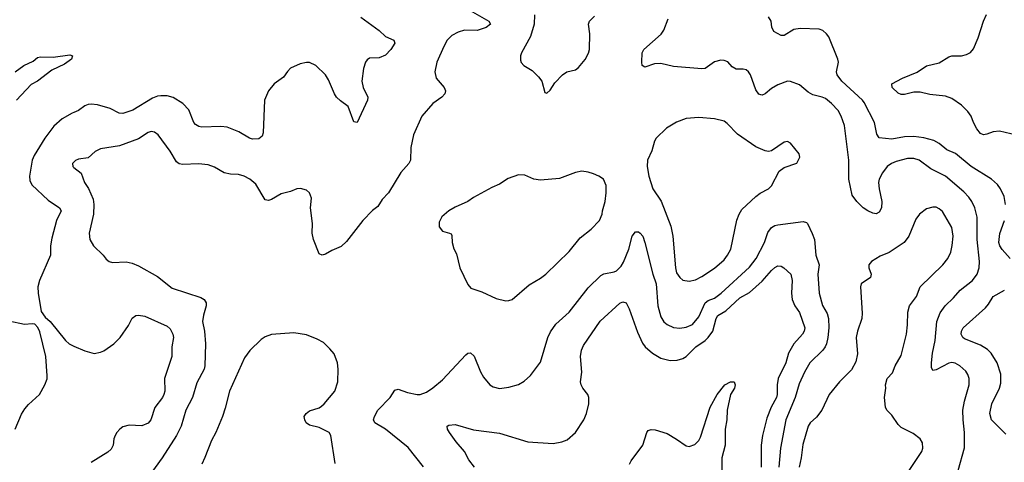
# Model space of a CAD drawing. Header units: inches. Extents: x 1839270 to 1929235, y 762242 to 910350.
# Tile 53 of 256: x 1869658 to 1875881, y 790701 to 793499. Entities that reach past the tile are written whole.
import ezdxf

# ---------------------------------------------------------------- set-up
doc = ezdxf.new("R2010")
doc.units = ezdxf.units.IN
doc.header["$MEASUREMENT"] = 0
doc.layers.add('B8769', color=7, linetype='Continuous')
doc.layers.add('B8779', color=7, linetype='Continuous')

msp = doc.modelspace()

# ---------------------------------------------------------------- linework, layer by layer
at = {"layer": 'B8769', "color": 5}
for points, elevation in [([(1869630, 793168.9), (1869684.4, 793210), (1869742.6, 793237.4), (1869770, 793259.3), (1869790, 793263.8), (1869870, 793263), (1869975.8, 793275.8), (1869991.3, 793270), (1869986, 793250), (1869941.7, 793218.3), (1869860.9, 793179.1), (1869770.3, 793110), (1869730.2, 793089.8), (1869638, 792990)], 680), ([(1870000, 792912.5), (1869990, 792908.2), (1869927.6, 792872.4), (1869874.2, 792825.8), (1869816.3, 792750), (1869750, 792640.5), (1869736.2, 792610), (1869719.5, 792510), (1869722.9, 792482.9), (1869734.6, 792454.6), (1869838.3, 792358.3), (1869910.3, 792310), (1869920.9, 792290), (1869891.3, 792230), (1869862, 792118), (1869854, 792070), (1869854, 792010), (1869783.1, 791850), (1869773.7, 791810), (1869775.3, 791770), (1869794, 791654), (1869818.8, 791618.8), (1869850, 791591), (1869947.6, 791470), (1869970, 791449.1), (1870000, 791436)], 720), ([(1870000, 792598.4), (1869991.6, 792590), (1869994.3, 792570), (1870000, 792565.5)], 740), ([(1869628.7, 790911.3), (1869670, 791004.6), (1869690, 791039), (1869713, 791067), (1869782.6, 791130), (1869816.3, 791190), (1869830.9, 791229.1), (1869831.9, 791248.1), (1869823.8, 791370), (1869785.1, 791525.1), (1869773.8, 791553.8), (1869754.5, 791574.5), (1869736.6, 791576.6), (1869688.9, 791571.1), (1869590, 791592.9)], 720)]:
    msp.add_lwpolyline(points, dxfattribs=dict(at, elevation=elevation))
at = {"layer": 'B8779', "color": 5}
for points, elevation in [([(1872490, 793564.9), (1872624, 793490), (1872634, 793470), (1872605.5, 793450), (1872550, 793431.6), (1872470, 793431.9), (1872430, 793420.6), (1872390, 793398.8), (1872360.3, 793370), (1872338, 793330), (1872294.4, 793230), (1872282.4, 793170), (1872290.4, 793130), (1872340.4, 793070), (1872348.4, 793050), (1872344.4, 793030), (1872325.5, 793010), (1872268.2, 792970), (1872200.3, 792890), (1872146.4, 792770), (1872130.4, 792690), (1872128.5, 792610), (1872117.6, 792590), (1872066.7, 792533.3), (1871990, 792405.2), (1871950, 792362.7), (1871922.3, 792317.7), (1871887.5, 792292.5), (1871827.7, 792230), (1871723.8, 792096.2), (1871690, 792065.1), (1871630, 792039.7), (1871590, 792015.6), (1871569.5, 792009.5), (1871550, 792019), (1871514.5, 792110), (1871506, 792150), (1871509.7, 792210.4), (1871496.9, 792310), (1871501.6, 792370), (1871490, 792404), (1871470, 792421.2), (1871432.5, 792432.5), (1871410.6, 792429.4), (1871370, 792412.3), (1871310, 792398.7), (1871250, 792362.4), (1871230, 792355.1), (1871210, 792360.7), (1871150, 792459.6), (1871112, 792490), (1871076, 792510), (1871040.3, 792520.3), (1870990, 792522.4), (1870950.8, 792530.8), (1870890, 792567.4), (1870850, 792580.9), (1870788.6, 792588.6), (1870690, 792583.1), (1870666.7, 792586.7), (1870650, 792599.6), (1870610, 792667.8), (1870533, 792770), (1870510, 792788), (1870490, 792791.1), (1870470, 792785.4), (1870410, 792746.2), (1870290, 792702.2), (1870170, 792683.5), (1870134.3, 792665.7), (1870090, 792625.1), (1870030, 792616.8), (1870010, 792608.4), (1870000, 792598.4)], 740), ([(1871814.2, 793514.2), (1871930.8, 793430.8), (1871970, 793392.4), (1872022.8, 793370), (1872028.2, 793350), (1872003.1, 793310), (1871970, 793275.6), (1871930, 793256.9), (1871870, 793256.2), (1871854.2, 793245.8), (1871843.8, 793230), (1871830.4, 793190), (1871820.5, 793110), (1871828, 793070), (1871858, 793010), (1871855.5, 792990), (1871790, 792849.2), (1871770, 792853.2), (1871734.3, 792950), (1871685.3, 792985.3), (1871660.3, 793010), (1871647.3, 793030), (1871610, 793118), (1871590, 793149.4), (1871530, 793209.3), (1871490, 793229.2), (1871470, 793229.3), (1871430, 793220.9), (1871370, 793192), (1871350, 793172.3), (1871325.3, 793134.7), (1871267.1, 793092.9), (1871230.6, 793050), (1871205.3, 792990), (1871196.5, 792783.5), (1871190, 792762.7), (1871170, 792745.6), (1871130, 792743.1), (1871110, 792749.7), (1871042.9, 792790), (1870970, 792820.5), (1870930, 792823.5), (1870810, 792820.5), (1870790, 792824.7), (1870770, 792836.9), (1870759.7, 792850), (1870728.2, 792930), (1870689.8, 792969.8), (1870627.7, 793007.7), (1870590, 793017.7), (1870550, 793017.1), (1870530, 793014.6), (1870497.7, 793002.3), (1870372.3, 792927.7), (1870310, 792905.8), (1870287.8, 792907.8), (1870230, 792938.2), (1870150, 792961.1), (1870110, 792965.7), (1870090, 792963.4), (1870070, 792954), (1870030, 792925.5), (1870000, 792912.5)], 720), ([(1872911.8, 793530), (1872908.9, 793471.1), (1872887.2, 793392.8), (1872830.6, 793290), (1872824, 793270), (1872823.5, 793243.5), (1872827.5, 793227.5), (1872844.7, 793210), (1872897.5, 793177.5), (1872936.8, 793136.8), (1872958, 793110), (1872978, 793038), (1872990, 793034), (1873010, 793054), (1873039.3, 793100.7), (1873089.2, 793150), (1873115.3, 793170), (1873170, 793182), (1873190, 793197.3), (1873232.7, 793247.3), (1873252.7, 793287.3), (1873258.7, 793310), (1873261.3, 793410), (1873253.3, 793470), (1873259.6, 793490), (1873290, 793520.3)], 760), ([(1875588.9, 790650), (1875628.6, 790791.4), (1875628.2, 790890), (1875619.8, 790970), (1875619.2, 791030), (1875630, 791087.3), (1875659.7, 791190), (1875658, 791230), (1875650, 791255.1), (1875636.8, 791276.8), (1875599.6, 791310), (1875570, 791328.3), (1875550, 791332.1), (1875530, 791328.4), (1875450, 791286.3), (1875430, 791282), (1875420.7, 791300.7), (1875420.3, 791330), (1875427.3, 791390), (1875444.8, 791470), (1875453.6, 791590), (1875474.4, 791645.6), (1875507.2, 791690), (1875560.4, 791739.6), (1875602.3, 791790), (1875679.1, 791850), (1875708.5, 791890), (1875722, 791930), (1875724.1, 791970), (1875709.9, 792110), (1875708.4, 792250), (1875695.3, 792310), (1875676.2, 792350), (1875657, 792377), (1875625.1, 792410), (1875509.9, 792509.9), (1875415.4, 792555.4), (1875342.9, 792610), (1875310, 792621.2), (1875270, 792621.6), (1875197.7, 792602.3), (1875168.2, 792590), (1875141.3, 792570), (1875111, 792531), (1875090.4, 792490), (1875086.7, 792470), (1875090.3, 792430), (1875107.2, 792350), (1875104.9, 792310), (1875090, 792282), (1875070, 792271.6), (1875050, 792275.1), (1875018, 792290), (1874989.8, 792309.8), (1874948, 792350), (1874919.7, 792390), (1874898.8, 792490), (1874897.8, 792610), (1874871.6, 792830), (1874848.9, 792890), (1874830, 792924), (1874788.5, 792970), (1874750, 793000.9), (1874730, 793009.8), (1874670, 793023.1), (1874641, 793041), (1874586.6, 793086.6), (1874530, 793107.6), (1874510, 793109.6), (1874450, 793086.6), (1874410, 793063.1), (1874370, 793031), (1874350, 793021.1), (1874342.9, 793022.9), (1874330, 793027.8), (1874310, 793055.1), (1874276.4, 793150), (1874263.6, 793170), (1874250, 793181.3), (1874230, 793186), (1874186.5, 793186.5), (1874161.7, 793201.7), (1874132.7, 793232.7), (1874110, 793241.6), (1874090, 793242.4), (1874050, 793232.8), (1873990.6, 793190), (1873970, 793188.5), (1873790, 793202.6), (1873710, 793222.2), (1873670, 793219.1), (1873610, 793198.4), (1873592.7, 793210), (1873589.6, 793230), (1873591.8, 793290), (1873603.7, 793310), (1873712.2, 793407.8), (1873728.3, 793431.7), (1873755.8, 793504.2)], 740), ([(1875887.4, 792330), (1875880.4, 792380.4), (1875856.9, 792430), (1875837.6, 792457.6), (1875800.5, 792490), (1875670.4, 792570.4), (1875572.3, 792652.3), (1875517.2, 792677.1), (1875470, 792716.1), (1875435.2, 792735.2), (1875373, 792752.9), (1875310, 792760.8), (1875250, 792758.8), (1875170, 792743.2), (1875090, 792751.2), (1875075.3, 792775.3), (1875059.8, 792850), (1874995, 792975), (1874983.8, 792990), (1874853.3, 793110), (1874824.5, 793150), (1874820.9, 793170), (1874832.1, 793230), (1874828.4, 793250), (1874771.9, 793390), (1874758, 793410), (1874734.3, 793430), (1874710, 793438.7), (1874590, 793444), (1874550, 793436.2), (1874490, 793399.5), (1874470, 793398), (1874424.2, 793424.2), (1874412.6, 793452.6), (1874406.6, 793490), (1874390, 793517.6)], 720), ([(1876030, 792752.4), (1875850, 792793.9), (1875810, 792790.8), (1875770, 792774.3), (1875750, 792771.1), (1875730, 792779.6), (1875707.7, 792810), (1875685.2, 792850), (1875671.1, 792890), (1875650, 792919.1), (1875610, 792958.9), (1875550, 793000.8), (1875510, 793015.2), (1875410, 793025.4), (1875350, 793040.8), (1875310, 793039.9), (1875250, 793025.8), (1875230, 793025.6), (1875210, 793034), (1875172, 793070), (1875170, 793093.4), (1875238, 793130), (1875330, 793167.1), (1875390, 793207.4), (1875470, 793227.2), (1875530, 793263.2), (1875550, 793269.4), (1875610, 793270.8), (1875641.8, 793278.2), (1875667.8, 793292.2), (1875685.9, 793314.1), (1875715.8, 793384.2), (1875749.9, 793490), (1875769.1, 793530.9)], 680), ([(1870000, 792565.5), (1870047.7, 792527.8), (1870067.2, 792470), (1870092.7, 792432.7), (1870123.5, 792363.5), (1870126.7, 792330), (1870123.8, 792270), (1870097.4, 792150), (1870102, 792110), (1870125.5, 792070), (1870186.8, 792010), (1870205.2, 791985.2), (1870224.7, 791970), (1870244.9, 791964.9), (1870331.5, 791968.5), (1870370, 791960.3), (1870410, 791943.1), (1870530, 791874.9), (1870621, 791801), (1870803.4, 791743.4), (1870824.4, 791730), (1870836, 791710), (1870836.5, 791690), (1870819.7, 791630), (1870814.3, 791590), (1870825.8, 791530), (1870832.3, 791450), (1870829.1, 791310), (1870823.6, 791290), (1870777.1, 791202.9), (1870750.2, 791110), (1870709.2, 791030), (1870678.8, 790930), (1870650.2, 790870), (1870559.5, 790730), (1870486.7, 790630)], 740), ([(1875280.3, 790650), (1875359.6, 790770), (1875366, 790790), (1875363, 790823), (1875348.3, 790848.3), (1875303.8, 790883.8), (1875230, 790920.7), (1875210, 790939.5), (1875170, 790999.3), (1875139.3, 791030), (1875129.6, 791050), (1875124.5, 791110), (1875132.7, 791170), (1875129.3, 791190), (1875141.2, 791230), (1875173.4, 791266.6), (1875191.2, 791310), (1875230, 791376), (1875263.7, 791510), (1875269.8, 791570), (1875270.8, 791650), (1875281.5, 791690), (1875326.2, 791750), (1875349.7, 791810), (1875491.4, 791948.6), (1875524.7, 791990), (1875542.4, 792030), (1875551.9, 792071.9), (1875557.4, 792130), (1875550, 792185.2), (1875490, 792287.3), (1875470, 792304.2), (1875450, 792312.8), (1875430, 792314), (1875390, 792303), (1875345.3, 792270), (1875322.5, 792237.5), (1875276.5, 792130), (1875248.7, 792090), (1875153.1, 792026.9), (1875096.7, 792003.3), (1875040.7, 791970), (1875023.8, 791950), (1875024.9, 791930), (1875039.5, 791890), (1875035.5, 791870), (1874976.3, 791830), (1874972.7, 791810), (1874983.4, 791643.4), (1874979.7, 791610), (1874952.1, 791530), (1874943.8, 791490), (1874952.6, 791387.4), (1874943.2, 791336.8), (1874915.3, 791284.7), (1874838.4, 791210), (1874774.4, 791130), (1874726.7, 791030), (1874693.6, 790986.4), (1874654.9, 790950), (1874640.9, 790930), (1874607.1, 790812.9), (1874597.1, 790730), (1874583.5, 790670)], 760), ([(1872210, 790671.6), (1872113.8, 790793.8), (1871970, 790911.1), (1871902.7, 790950), (1871894, 790970), (1871899.6, 790990), (1871922.4, 791030), (1871998.7, 791110), (1872030, 791156.3), (1872050, 791163.8), (1872110, 791143.1), (1872170, 791128.9), (1872190, 791128.9), (1872230, 791144.4), (1872269, 791171), (1872330, 791223.1), (1872478.8, 791381.2), (1872490, 791390.5), (1872507.5, 791392.5), (1872530, 791372.7), (1872570, 791273.4), (1872590, 791239.1), (1872630, 791190.7), (1872650, 791178), (1872690, 791168.4), (1872750, 791174.9), (1872810, 791192.7), (1872846.7, 791213.3), (1872887, 791250), (1872950, 791334), (1872996, 791490), (1873013.4, 791526.6), (1873046.2, 791573.8), (1873130.6, 791649.4), (1873250, 791803.1), (1873330, 791881.1), (1873350, 791893.1), (1873415.6, 791904.5), (1873430, 791911.7), (1873459.5, 791940.5), (1873474.7, 791965.3), (1873507.4, 792047.4), (1873529.8, 792130), (1873550, 792157), (1873570, 792158.7), (1873580.4, 792150), (1873595.6, 792130), (1873610, 792090.8), (1873660.6, 791890), (1873680.6, 791830), (1873690.2, 791690), (1873710, 791620.5), (1873729.4, 791589.4), (1873750, 791571.7), (1873790, 791554), (1873830, 791549.2), (1873870, 791555.2), (1873910, 791572.6), (1873950, 791620.3), (1873991.2, 791708.8), (1874010, 791722.9), (1874050, 791738.8), (1874090.7, 791769.2), (1874270, 791934.2), (1874313.5, 791990), (1874366.2, 792090), (1874386.1, 792153.8), (1874410, 792184.2), (1874430, 792196.9), (1874450, 792202.3), (1874610, 792223.7), (1874630, 792217.1), (1874636.4, 792210), (1874667.3, 792147.3), (1874680.3, 792110), (1874690.2, 792010), (1874710.3, 791950), (1874703, 791890), (1874710.1, 791770.1), (1874732.1, 791692.1), (1874762, 791642), (1874770.1, 791610.1), (1874771.9, 791550), (1874766, 791490), (1874757.1, 791450), (1874747.9, 791430), (1874734, 791410), (1874652.1, 791330), (1874618.4, 791270), (1874583.9, 791196.1), (1874559.3, 791110), (1874499.8, 790970), (1874465.5, 790790), (1874455.3, 790670)], 740), ([(1875918.2, 791990), (1875867.1, 792047.1), (1875852.8, 792070), (1875846.9, 792090), (1875852.4, 792147.6), (1875881.5, 792230)], 720), ([(1872532.8, 790670), (1872497.3, 790717.3), (1872468.8, 790770), (1872416.9, 790830), (1872374, 790890), (1872362.7, 790910), (1872359, 790930), (1872370, 790936.3), (1872410, 790939.5), (1872525.5, 790905.5), (1872690, 790884.7), (1872870, 790831.3), (1873030, 790819.6), (1873084, 790830), (1873117.3, 790842.7), (1873170.6, 790889.4), (1873223.9, 790970), (1873240.8, 791010), (1873256.1, 791070), (1873255.8, 791110), (1873249.8, 791130), (1873216.8, 791170), (1873206.2, 791190), (1873202.7, 791210), (1873211.2, 791271.2), (1873202, 791370), (1873207.8, 791410), (1873221.7, 791438.3), (1873327.2, 791592.8), (1873450, 791706.7), (1873470, 791715.3), (1873490, 791708.2), (1873510, 791670.5), (1873563.1, 791523.1), (1873594.1, 791454.1), (1873610.1, 791430.1), (1873657, 791390), (1873710, 791359.7), (1873770, 791344.7), (1873814.2, 791345.8), (1873850, 791358), (1873870, 791370.2), (1873931.7, 791430), (1873990, 791470.2), (1874009.8, 791490), (1874037.9, 791530), (1874060.5, 791610), (1874071.3, 791628.7), (1874121.7, 791658.3), (1874210, 791740.1), (1874270, 791773.5), (1874350, 791846), (1874410, 791913.8), (1874430, 791932.6), (1874450, 791943), (1874470, 791939.8), (1874486.5, 791930), (1874532.1, 791890), (1874539.7, 791850), (1874536.3, 791770), (1874540.2, 791730), (1874556.5, 791690), (1874587, 791647), (1874619.8, 791550), (1874616, 791530), (1874605.4, 791510), (1874550.6, 791449.4), (1874516.6, 791390), (1874499.5, 791330), (1874451.4, 791230), (1874444.8, 791190), (1874445.8, 791130), (1874441.6, 791110), (1874407.9, 791050), (1874379.1, 790980.9), (1874352.3, 790870), (1874344.2, 790810), (1874344.3, 790670)], 720), ([(1875890, 790879.5), (1875800.5, 790970), (1875789.8, 791009.8), (1875801.8, 791070), (1875849.9, 791170.1), (1875858.4, 791201.6), (1875858.1, 791258.1), (1875836.1, 791330), (1875797.6, 791390), (1875774.8, 791414.8), (1875730, 791441.4), (1875630, 791482.2), (1875619.7, 791490), (1875609, 791510), (1875610.7, 791530), (1875621.1, 791550), (1875761.7, 791678.3), (1875780, 791700), (1875809.8, 791750), (1875882.3, 791790)], 720), ([(1870000, 791436), (1870070, 791405.3), (1870129.1, 791389.1), (1870170, 791396.9), (1870190, 791406.5), (1870252.3, 791450), (1870294, 791490), (1870345.2, 791565.2), (1870368.7, 791611.3), (1870391.3, 791628.7), (1870410, 791631.7), (1870450, 791624.9), (1870590, 791561.3), (1870610, 791544), (1870627, 791510), (1870630.2, 791490), (1870620.3, 791430), (1870620.8, 791370), (1870573.4, 791230), (1870575.2, 791150), (1870570.2, 791130), (1870560.2, 791110), (1870511.7, 791048.3), (1870487.2, 790970), (1870470, 790948), (1870430, 790931.2), (1870350, 790936.4), (1870310, 790925.1), (1870290.4, 790910), (1870271.8, 790890), (1870260.8, 790870), (1870253.4, 790850), (1870248, 790810), (1870235.9, 790784.1), (1870214.7, 790765.3), (1870110, 790699.7)], 720), ([(1871652.5, 790692.5), (1871624.2, 790870), (1871613.3, 790890), (1871550, 790921.7), (1871490, 790936.2), (1871469.7, 790949.7), (1871459.5, 790970), (1871457, 790990), (1871469.5, 791010), (1871490, 791025.5), (1871550, 791046), (1871564.9, 791055.1), (1871582.7, 791070), (1871649.6, 791150.4), (1871669.4, 791210), (1871672, 791290), (1871666.6, 791330), (1871645.6, 791385.6), (1871618.9, 791418.9), (1871577.7, 791457.7), (1871539.1, 791479.1), (1871470, 791506.6), (1871390, 791518.4), (1871250.4, 791509.6), (1871210, 791494), (1871183.4, 791476.6), (1871112.8, 791407.2), (1871079, 791361), (1870984.2, 791150), (1870957.6, 791042.4), (1870939.6, 790990), (1870898.9, 790890), (1870870, 790839.3), (1870829.2, 790730.8), (1870808.9, 790690)], 760), ([(1873512, 790690), (1873522, 790710), (1873596.3, 790810), (1873620.9, 790890), (1873630, 790902.8), (1873650, 790908), (1873674.2, 790905.8), (1873750, 790882.6), (1873810, 790847.6), (1873870, 790805.4), (1873890, 790801.1), (1873925.9, 790814.1), (1873950, 790839.6), (1873960.1, 790859.9), (1874021.1, 791050), (1874066.1, 791130), (1874113.6, 791190), (1874150, 791210.3), (1874174, 791210), (1874180.3, 791190), (1874176, 791170), (1874150.2, 791129.8), (1874129.3, 791030.7), (1874127, 790970), (1874115.8, 790910), (1874117.6, 790810), (1874095.4, 790730), (1874095, 790410)], 680)]:
    msp.add_lwpolyline(points, dxfattribs=dict(at, elevation=elevation))
at = {"layer": 'B8779', "color": 5, "elevation": 760}
for points in [[(1873950, 792879.6), (1873870, 792874.3), (1873810, 792851.2), (1873746.7, 792813.3), (1873680.7, 792750), (1873670.6, 792730), (1873653, 792670), (1873626.4, 792610), (1873623.7, 792570), (1873634.9, 792510), (1873660.3, 792430), (1873711.4, 792351.4), (1873773.9, 792193.9), (1873786, 792130), (1873802.7, 791930), (1873810, 791899.1), (1873830, 791868.7), (1873850, 791853.1), (1873890, 791846.5), (1873930, 791855.3), (1873970, 791876.1), (1874050, 791929.2), (1874110, 791980.8), (1874131.7, 792010), (1874151.6, 792048.4), (1874190, 792230.8), (1874204.4, 792270), (1874221.9, 792298.1), (1874310, 792382), (1874337.8, 792402.2), (1874390, 792428.7), (1874410, 792448.2), (1874458, 792542), (1874490, 792564), (1874570, 792591), (1874589.3, 792630), (1874585.2, 792650), (1874530, 792719), (1874510, 792729.2), (1874490, 792725.2), (1874410, 792669.2), (1874390, 792666), (1874370, 792669.4), (1874310, 792696.2), (1874195.5, 792775.5), (1874130, 792842.9), (1874110, 792856.9), (1874050, 792872.8)], [(1873210, 792541.2), (1873170, 792532.7), (1873070, 792494.5), (1872950, 792485.1), (1872908, 792490), (1872850, 792515.1), (1872810, 792518), (1872744.7, 792495.3), (1872690, 792459.5), (1872641.1, 792438.9), (1872525.2, 792374.8), (1872490.6, 792349.4), (1872410, 792313.2), (1872371.3, 792290), (1872326.6, 792253.4), (1872310, 792218), (1872308.4, 792188.4), (1872330, 792161), (1872374, 792150), (1872384.7, 792144.7), (1872390, 792134), (1872391, 792090), (1872402.8, 792050), (1872418.5, 792018.5), (1872440.4, 791930), (1872490, 791824), (1872510, 791802), (1872578.8, 791778.8), (1872670, 791736.3), (1872730, 791720.7), (1872750, 791724), (1872770, 791730.8), (1872877.2, 791822.8), (1872950, 791864.9), (1872983.7, 791890), (1873130, 792032.7), (1873200.8, 792119.2), (1873270, 792175.5), (1873322, 792230), (1873339.5, 792270), (1873340.9, 792290), (1873358, 792350), (1873364.7, 792404.7), (1873364, 792450), (1873348, 792490), (1873318, 792510), (1873284.1, 792524.1), (1873250, 792536)]]:
    msp.add_lwpolyline(points, close=True, dxfattribs=at)

doc.saveas('drawing.dxf')
